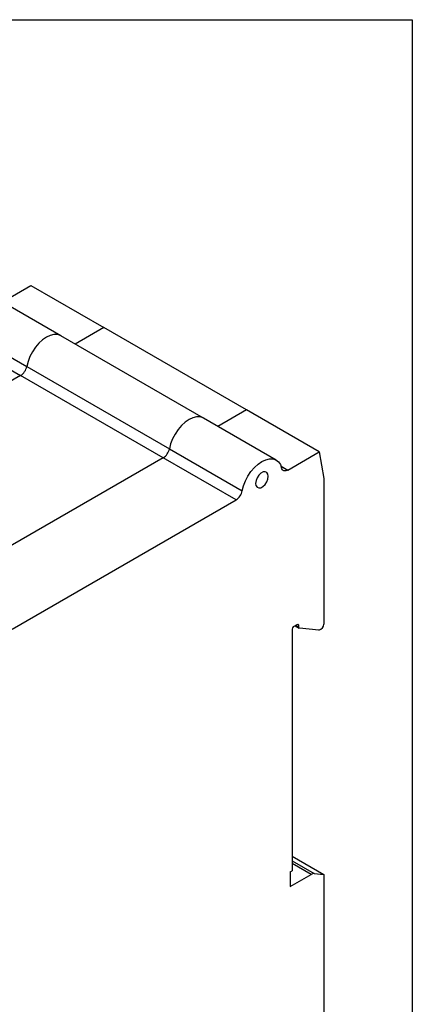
# Model space of a CAD drawing. Header units: millimetres. Extents: x 3 to 274, y 6 to 213.
# Tile 41 of 41: x 252 to 274, y 158 to 213. Entities that reach past the tile are written whole.
import ezdxf

# ---------------------------------------------------------------- set-up
doc = ezdxf.new("R2010")
doc.units = ezdxf.units.MM
doc.layers.add('TEXT', color=140, linetype='Continuous', lineweight=25)

msp = doc.modelspace()

# ---------------------------------------------------------------- linework, layer by layer
for p, q in [((250.8608, 197.1621), (252.4585, 198.0844)), ((252.4585, 198.0844), (256.5244, 195.7372)), ((254.1265, 195.2769), (250.0606, 197.624)), ((248.1619, 195.9151), (252.2277, 193.5679)), ((256.5244, 195.7372), (254.9267, 194.8149)), ((264.4793, 191.1449), (256.5244, 195.7372)), ((247.8185, 195.4058), (251.8844, 193.0586)), ((262.0815, 190.6846), (254.1265, 195.2769)), ((252.2277, 193.5679), (260.1827, 188.9756)), ((251.8844, 193.0586), (240.4603, 186.4636)), ((259.8393, 188.4663), (251.8844, 193.0586)), ((264.4793, 191.1449), (262.8817, 190.2226)), ((268.5452, 188.7978), (264.4793, 191.1449)), ((266.1473, 188.3374), (262.0815, 190.6846)), ((260.1827, 188.9756), (264.2486, 186.6284)), ((266.7896, 187.7843), (268.5452, 188.7978)), ((268.5452, 188.7978), (268.7945, 187.3086)), ((259.8393, 188.4663), (248.4152, 181.8713)), ((263.9052, 186.1191), (259.8393, 188.4663)), ((266.4149, 188.0006), (266.7896, 187.7843)), ((268.7945, 187.3086), (268.7945, 179.182)), ((251.4174, 178.9101), (263.9052, 186.1191)), ((267.0268, 178.9086), (267.0268, 165.4153)), ((267.3273, 179.1638), (267.0975, 179.0311)), ((267.1919, 179.0856), (267.4187, 178.9547)), ((267.398, 179.0005), (267.2212, 179.1025)), ((267.398, 179.1229), (267.3273, 179.1638)), ((267.398, 179.0005), (267.398, 179.1229)), ((268.5294, 178.8522), (267.4334, 178.9502)), ((267.0268, 166.2315), (268.7945, 165.211)), ((267.0268, 165.9728), (268.2642, 165.2584)), ((268.0874, 165.2111), (267.0268, 165.8234)), ((266.9207, 165.3541), (267.0268, 165.4153)), ((266.9207, 165.3541), (266.9207, 164.5375)), ((266.9207, 164.5375), (268.0874, 165.2111)), ((268.2642, 165.2584), (268.7945, 165.211)), ((268.7945, 165.211), (268.7945, 155.2594))]:
    msp.add_line(p, q)
at = {"flags": 128}
for points in [[(254.1265, 195.2769), (254.1062, 195.288), (253.9373, 195.3435), (253.7463, 195.3467), (253.5403, 195.2975), (253.3266, 195.1977), (253.1128, 195.0508), (252.9068, 194.8621), (252.7159, 194.6385), (252.547, 194.3879), (252.4061, 194.1195), (252.2984, 193.8428), (252.2277, 193.5679)], [(262.0815, 190.6846), (262.0611, 190.6957), (261.8922, 190.7512), (261.7013, 190.7544), (261.4953, 190.7052), (261.2815, 190.6054), (261.0678, 190.4585), (260.8618, 190.2698), (260.6708, 190.0462), (260.5019, 189.7956), (260.3611, 189.5272), (260.2534, 189.2505), (260.1827, 188.9756)], [(264.2486, 186.6284), (264.3192, 186.9034), (264.4269, 187.18), (264.5678, 187.4484), (264.7367, 187.699), (264.9276, 187.9226), (265.1337, 188.1113), (265.3474, 188.2582), (265.5611, 188.3581), (265.7672, 188.4073), (265.9581, 188.4041), (266.127, 188.3486), (266.2678, 188.2427), (266.3755, 188.0904), (266.4462, 187.8971)], [(264.9948, 187.0405), (265.0141, 186.912), (265.0736, 186.8228), (265.1661, 186.7835), (265.2805, 186.7991), (265.403, 186.8675), (265.5188, 186.9805), (265.6138, 187.1245), (265.6768, 187.2822), (265.7, 187.4345), (265.6807, 187.563), (265.6212, 187.6523), (265.5286, 187.6915), (265.4142, 187.676), (265.2918, 187.6076), (265.176, 187.4945), (265.0809, 187.3505), (265.018, 187.1928), (264.9948, 187.0405)], [(266.7896, 187.7843), (266.7311, 187.7561), (266.6742, 187.74), (266.6204, 187.7364), (266.5714, 187.7454), (266.5284, 187.7667), (266.4925, 187.7997), (266.4649, 187.8436), (266.4462, 187.8971)]]:
    msp.add_lwpolyline(points, dxfattribs=at)
for centre, radius, start, end in [((251.4584, 193.7162), 0.7835, 302.934, 349.0874), ((259.4133, 189.124), 0.7835, 302.934, 349.0874), ((263.4792, 186.7768), 0.7835, 302.934, 349.0874), ((267.3549, 179.1299), 0.0437, 350.78596, 129.20329), ((268.4653, 179.1752), 0.3293, 281.21897, 1.19189), ((267.1803, 178.9017), 0.1537, 122.60548, 177.39452), ((267.4414, 178.9934), 0.044, 170.74812, 259.45322), ((268.2516, 164.9519), 0.3068, 87.64224, 122.34928)]:
    msp.add_arc(centre, radius, start, end)
at = {"layer": 'TEXT'}
for p, q in [((2.5456, 212.9214), (273.7355, 212.9214)), ((273.7355, 212.9214), (273.7355, 6.3005))]:
    msp.add_line(p, q, dxfattribs=at)

doc.saveas('drawing.dxf')
